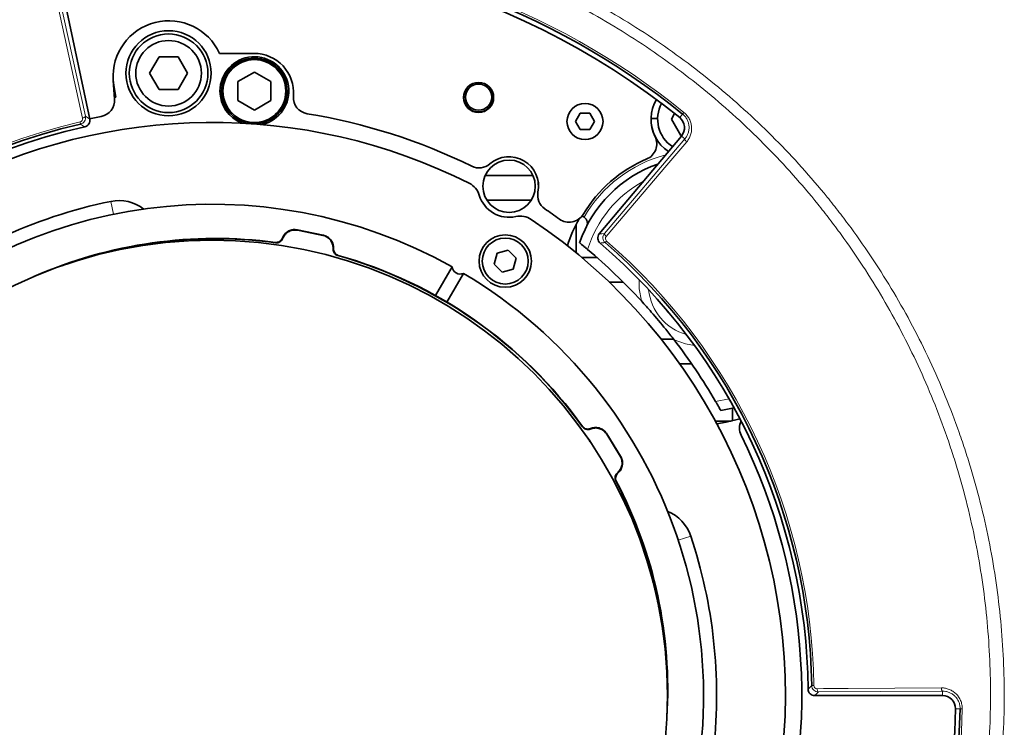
# Model space of a CAD drawing. Header units: millimetres. Extents: x 0 to 1118, y 0 to 864.
# Tile 31 of 200: x 383 to 433, y 282 to 318. Entities that reach past the tile are written whole.
import ezdxf

# ---------------------------------------------------------------- set-up
doc = ezdxf.new("R2010")
doc.units = ezdxf.units.MM

msp = doc.modelspace()

# ---------------------------------------------------------------- linework, layer by layer
at = {"color": 7, "linetype": 'Continuous', "lineweight": 35}
for p, q in [((386.439, 312.595), (384.948, 319.61)), ((389.97, 315.759), (389.489, 314.925)), ((390.933, 315.759), (389.97, 315.759)), ((391.414, 314.925), (390.933, 315.759)), ((393.044, 315.935), (394.811, 315.935)), ((389.489, 314.925), (389.97, 314.092)), ((390.933, 314.092), (391.414, 314.925)), ((393.186, 314.36), (393.186, 314.652)), ((394.817, 314.984), (393.98, 314.501)), ((395.653, 314.501), (394.817, 314.984)), ((387.704, 313.602), (387.636, 314.568)), ((387.636, 314.568), (387.665, 314.315)), ((387.665, 314.315), (387.764, 313.701)), ((389.97, 314.092), (390.933, 314.092)), ((393.98, 314.501), (393.98, 313.535)), ((395.653, 313.535), (395.653, 314.501)), ((387.764, 313.701), (387.698, 313.69)), ((396.478, 313.889), (396.562, 313.889)), ((396.806, 313.795), (396.803, 313.748)), ((393.98, 313.535), (394.817, 313.052)), ((394.817, 313.052), (395.653, 313.535)), ((386.434, 312.605), (387.029, 312.725)), ((393.751, 312.63), (393.894, 312.63)), ((395.74, 312.63), (395.883, 312.63)), ((411.397, 312.89), (411.156, 312.473)), ((411.878, 312.89), (411.397, 312.89)), ((412.119, 312.473), (411.878, 312.89)), ((415, 312.63), (415.333, 312.63)), ((416.198, 312.872), (416.037, 312.593)), ((416.037, 312.593), (416.518, 311.759)), ((411.156, 312.473), (411.397, 312.056)), ((411.878, 312.056), (412.119, 312.473)), ((411.397, 312.056), (411.878, 312.056)), ((416.546, 311.732), (412.365, 306.749)), ((416.518, 311.759), (416.568, 311.759)), ((406.558, 309.722), (408.992, 309.722)), ((409.252, 309.251), (409.259, 309.397)), ((406.649, 308.463), (408.901, 308.463)), ((411.59, 307.602), (411.496, 307.675)), ((411.633, 307.569), (411.59, 307.602)), ((411.186, 305.792), (411.186, 307.23)), ((397.003, 306.956), (398.314, 306.686)), ((398.293, 306.672), (397.016, 306.936)), ((407.169, 305.775), (407.02, 305.218)), ((407.727, 305.925), (407.169, 305.775)), ((408.135, 305.517), (407.727, 305.925)), ((404.876, 305.075), (404.034, 303.615)), ((407.02, 305.218), (407.428, 304.809)), ((407.986, 304.959), (408.135, 305.517)), ((411.469, 305.556), (412.236, 305.556)), ((405.453, 304.741), (404.611, 303.283)), ((407.428, 304.809), (407.986, 304.959)), ((412.868, 304.297), (413.584, 304.297)), ((415.514, 301.389), (416.148, 301.389)), ((416.458, 300.13), (417.069, 300.13)), ((419.22, 297.904), (418.549, 297.757)), ((419.146, 297.884), (419.146, 297.289)), ((418.273, 297.222), (419.08, 297.222)), ((413.425, 295.446), (412.741, 296.556)), ((412.747, 296.58), (413.449, 295.441)), ((423.322, 283.251), (429.827, 283.251))]:
    msp.add_line(p, q, dxfattribs=at)
at = {"color": 7, "linetype": 'Continuous', "lineweight": 18}
for p, q in [((384.724, 319.562), (386.221, 312.735)), ((416.604, 312.85), (416.455, 312.666)), ((416.673, 312.935), (416.604, 312.85)), ((385.971, 312.34), (385.946, 312.447)), ((412.629, 306.77), (416.721, 311.584)), ((416.721, 311.584), (416.546, 311.732)), ((387.652, 307.751), (387.518, 308.405)), ((397.003, 306.956), (397.016, 306.936)), ((398.293, 306.672), (398.314, 306.686)), ((412.736, 306.387), (412.665, 306.304)), ((418.282, 298.223), (418.967, 298.354)), ((412.747, 296.58), (412.741, 296.556)), ((413.425, 295.446), (413.449, 295.441)), ((417.016, 291.374), (416.384, 291.163)), ((423.284, 283.768), (423.174, 283.766)), ((429.827, 283.48), (423.509, 283.44)), ((429.827, 283.48), (429.827, 283.251)), ((430.72, 282.577), (430.484, 282.581)), ((430.83, 282.575), (430.72, 282.577))]:
    msp.add_line(p, q, dxfattribs=at)
at = {"color": 7, "linetype": 'Continuous', "lineweight": 18, "flags": 128}
for points in [[(386.07, 312.645), (386.003, 312.951), (385.735, 314.175), (384.574, 319.472)], [(386.221, 312.735), (386.219, 312.724), (386.212, 312.711), (386.199, 312.699), (386.181, 312.686), (386.158, 312.674), (386.131, 312.663), (386.101, 312.653), (386.07, 312.645)], [(386.221, 312.735), (386.33, 312.666), (386.439, 312.595)], [(416.812, 311.434), (416.788, 311.456), (416.766, 311.478), (416.748, 311.501), (416.733, 311.522), (416.723, 311.542), (416.718, 311.559), (416.717, 311.574), (416.721, 311.584)], [(416.812, 311.434), (416.609, 311.195), (415.797, 310.241), (412.72, 306.62)], [(412.365, 306.749), (412.498, 306.76), (412.629, 306.77)], [(412.72, 306.62), (412.696, 306.642), (412.675, 306.664), (412.656, 306.686), (412.642, 306.708), (412.631, 306.728), (412.626, 306.745), (412.625, 306.76), (412.629, 306.77)], [(395.899, 306.298), (395.894, 306.305), (395.885, 306.318)], [(396.256, 306.513), (396.251, 306.52), (396.242, 306.533)], [(398.845, 305.996), (398.838, 305.992), (398.824, 305.983)], [(399.087, 305.657), (399.08, 305.652), (399.067, 305.644)], [(414.505, 303.339), (414.399, 303.954), (414.4, 304.407)], [(417.204, 301.077), (416.757, 301.153), (416.17, 301.362)], [(411.51, 296.931), (411.512, 296.939), (411.515, 296.954)], [(411.912, 296.819), (411.913, 296.827), (411.917, 296.843)], [(413.312, 294.581), (413.304, 294.583), (413.288, 294.587)], [(413.231, 294.172), (413.224, 294.174), (413.208, 294.178)], [(423.452, 283.606), (423.765, 283.608), (425.018, 283.616), (429.77, 283.646)], [(423.452, 283.606), (423.453, 283.574), (423.456, 283.543), (423.462, 283.514), (423.469, 283.489), (423.477, 283.469), (423.487, 283.453), (423.498, 283.443), (423.509, 283.44)], [(429.77, 283.646), (429.771, 283.614), (429.774, 283.583), (429.78, 283.554), (429.787, 283.529), (429.795, 283.509), (429.805, 283.493), (429.816, 283.483), (429.827, 283.48)], [(423.509, 283.44), (423.416, 283.346), (423.322, 283.251)]]:
    msp.add_lwpolyline(points, dxfattribs=at)
at = {"color": 7, "linetype": 'Continuous', "lineweight": 35, "flags": 128}
msp.add_lwpolyline([(418.349, 297.083), (418.812, 297.161), (419.52, 297.346)], dxfattribs=at)
at = {"color": 7, "linetype": 'Continuous', "lineweight": 35}
for centre, radius in [((390.452, 314.925), 2.167), ((390.452, 314.925), 2), ((390.452, 314.925), 1.667), ((394.817, 314.018), 1.667), ((394.817, 314.018), 1.6), ((406.223, 313.692), 0.767), ((406.224, 313.711), 0.667), ((411.638, 312.473), 0.917), ((407.775, 309.177), 1.333), ((407.578, 305.367), 1.333), ((392.666, 283.259), 23.167), ((407.578, 305.367), 1.167)]:
    msp.add_circle(centre, radius, dxfattribs=at)
for centre, radius, start, end in [((392.666, 283.259), 38.06, 51.0278, 89.5956), ((392.666, 283.259), 37.825, 51.0278, 100.9722), ((390.463, 314.766), 2.833, 24.3608, 184), ((394.817, 314.018), 1.75, 283.2501, 180), ((394.811, 313.935), 2, 356, 90), ((406.224, 313.711), 0.75, 114.1751, 0), ((406.224, 313.711), 0.75, 0, 61.8284), ((386.873, 313.544), 0.833, 280.8297, 4), ((394.817, 314.018), 1.75, 180, 248.7499), ((397.634, 313.69), 0.833, 176, 260.7275), ((416.999, 312.574), 2, 149.6479, 206.0702), ((416.999, 312.593), 1.667, 151.5029, 237.0986), ((392.666, 283.259), 30, 63.866, 80.7275), ((416.999, 312.593), 2, 178.936, 235.9108), ((416.042, 312.155), 0.658, 320, 51.0278), ((392.666, 283.259), 29.167, 63.3472, 172.2835), ((392.666, 283.259), 29.842, 102.965, 164.6194), ((392.666, 283.259), 29.658, 102.62, 164.6675), ((414.454, 311.329), 0.833, 293.1692, 26.0702), ((407.775, 309.177), 1.5, 348.6167, 130.9019), ((406.247, 310.941), 0.833, 243.866, 310.9019), ((417.5, 304.172), 6.5, 109.3285, 160.9169), ((417.536, 304.128), 7, 113.1692, 148.8872), ((405.301, 308.433), 1, 16.7337, 63.3472), ((407.775, 309.177), 1.583, 196.7337, 282.785), ((410.062, 308.716), 0.833, 168.6167, 235.6526), ((392.666, 283.259), 25, 60.764, 134.382), ((392.666, 283.259), 25.667, 101.5694, 128.4306), ((387.931, 306.388), 2.058, 52.2958, 101.5694), ((408.347, 306.658), 1, 56.1714, 102.785), ((392.666, 283.259), 30, 53.9087, 55.6526), ((410.829, 308.175), 0.833, 233.9087, 328.8872), ((392.666, 283.259), 29.167, 354, 56.1714), ((417.406, 304.019), 7, 149.9813, 162.2574), ((392.847, 283.519), 23, 82.4088, 113.7158), ((392.847, 283.519), 22.983, 82.3689, 109.907), ((392.666, 283.259), 30.325, 0.6066, 49.3934), ((392.666, 283.259), 30.513, 0.952, 49.048), ((392.847, 283.519), 22.983, 35.7022, 74.2978), ((392.847, 283.519), 23, 35.7422, 74.2578), ((392.666, 283.259), 29.667, 42.5968, 49.9088), ((405.29, 305.125), 0.417, 186.8699, 293.1301), ((392.666, 283.259), 25, 338.6679, 59.236), ((392.666, 283.259), 29.667, 30.2912, 37.6032), ((420.333, 296.869), 0.833, 154.4318, 206.1923), ((392.666, 283.259), 30, 340.8297, 26.1923), ((392.847, 283.519), 22.983, 0.3685, 27.6311), ((392.847, 283.519), 23, 356.5597, 27.5912), ((415.063, 290.723), 2.058, 18.4306, 67.7042), ((392.666, 283.259), 25.667, 354, 18.4306), ((392.666, 283.259), 24.632, 168.3274, 258.3329), ((392.666, 283.259), 24.619, 168.3281, 258.3328), ((429.827, 282.593), 0.658, 358.9722, 90), ((392.666, 283.259), 38.06, 249.0278, 358.9722), ((392.666, 283.259), 37.825, 249.0278, 358.9722)]:
    msp.add_arc(centre, radius, start, end, dxfattribs=at)
at = {"color": 7, "linetype": 'Continuous', "lineweight": 18}
for centre, radius, start, end in [((392.666, 283.259), 38.17, 51.0278, 89.4996), ((392.666, 283.259), 29.951, 102.965, 164.6194), ((340.336, 241.625), 84.161, 56.98998, 57.16464), ((417.5, 304.172), 6.833, 104.9, 149.8702), ((417.5, 304.172), 6, 118.7143, 162.7119), ((419.932, 220.39), 86.221, 94.83511, 95.00959), ((392.666, 283.259), 30.622, 0.952, 49.048), ((417.5, 304.172), 2.638, 185.7718, 254.4282), ((417.5, 304.172), 2.167, 211.7491, 228.4509), ((362.15, 344.439), 86.053, 314.99024, 315.16506), ((392.666, 283.259), 38.17, 249.0278, 358.9722)]:
    msp.add_arc(centre, radius, start, end, dxfattribs=at)
at = {"color": 7, "linetype": 'Continuous', "lineweight": 35}
msp.add_ellipse((419.079, 297.289), major_axis=(-0.0248, 0.062), ratio=0.998896, start_param=3.211707, end_param=4.331686, dxfattribs=at)
at = {"color": 7, "linetype": 'Continuous', "lineweight": 18}
for points, knots in [([(392.937, 323.507), (394.265, 323.499), (395.584, 323.424), (398.209, 323.148), (399.513, 322.945), (401.458, 322.544), (402.105, 322.394), (403.386, 322.063), (404.02, 321.883), (405.903, 321.297), (407.134, 320.847), (409.545, 319.83), (410.727, 319.263), (412.461, 318.324), (413.033, 317.995), (414.164, 317.309), (414.724, 316.95), (416.365, 315.839), (417.416, 315.05), (419.432, 313.377), (420.397, 312.494), (422.242, 310.631), (423.121, 309.652), (424.165, 308.368), (424.372, 308.107), (424.777, 307.583), (424.976, 307.319), (425.561, 306.521), (425.938, 305.981), (427.024, 304.338), (427.691, 303.212), (428.915, 300.898), (429.471, 299.71), (430.219, 297.882), (430.454, 297.265), (430.785, 296.328), (430.891, 296.013), (431.096, 295.384), (431.194, 295.068), (431.665, 293.488), (431.978, 292.214), (432.477, 289.644), (432.663, 288.348), (432.91, 285.737), (432.97, 284.421), (432.962, 282.431), (432.943, 281.769), (432.873, 280.453), (432.821, 279.798), (432.621, 277.84), (432.424, 276.546), (431.904, 273.981), (431.582, 272.71), (431.003, 270.82), (430.793, 270.193), (430.342, 268.945), (430.102, 268.329), (429.34, 266.505), (428.775, 265.322), (427.534, 263.017), (426.859, 261.897), (425.761, 260.263), (425.382, 259.727), (424.594, 258.67), (424.186, 258.149), (422.919, 256.614), (422.032, 255.64), (420.172, 253.79), (419.2, 252.914), (417.174, 251.257), (416.118, 250.476), (414.746, 249.562), (414.469, 249.382), (413.909, 249.029), (413.626, 248.856), (412.773, 248.346), (412.197, 248.021), (410.454, 247.093), (409.268, 246.535), (406.848, 245.536), (405.615, 245.096), (403.73, 244.524), (403.095, 244.349), (402.135, 244.109), (401.813, 244.032), (401.167, 243.887), (400.842, 243.819), (399.217, 243.496), (397.91, 243.304), (395.282, 243.046), (393.961, 242.982), (391.307, 242.984), (389.991, 243.05), (387.38, 243.309), (386.085, 243.502), (383.517, 244.012), (382.244, 244.33), (380.666, 244.808), (380.351, 244.908), (379.722, 245.115), (379.408, 245.223), (378.472, 245.557), (377.855, 245.795), (376.03, 246.55), (374.845, 247.11), (372.535, 248.341), (371.411, 249.013), (369.771, 250.104), (369.233, 250.482), (368.436, 251.071), (368.173, 251.271), (367.65, 251.677), (367.39, 251.884), (366.109, 252.933), (365.133, 253.815), (363.276, 255.666), (362.396, 256.633), (360.729, 258.654), (359.944, 259.707), (358.838, 261.353), (358.481, 261.914), (357.799, 263.047), (357.473, 263.62), (356.539, 265.358), (355.976, 266.541), (354.968, 268.956), (354.523, 270.188), (353.945, 272.073), (353.767, 272.707), (353.442, 273.989), (353.294, 274.638), (352.902, 276.581), (352.706, 277.881), (352.441, 280.487), (352.372, 281.793), (352.362, 284.413), (352.421, 285.727), (352.608, 287.703), (352.686, 288.363), (352.875, 289.67), (352.986, 290.32), (353.363, 292.254), (353.676, 293.525), (354.426, 296.032), (354.861, 297.267), (355.608, 299.093), (355.873, 299.697), (356.293, 300.596), (356.438, 300.895), (356.733, 301.488), (356.884, 301.782), (357.657, 303.242), (358.328, 304.371), (359.774, 306.554), (360.549, 307.608), (362.202, 309.642), (363.081, 310.621), (364.246, 311.798), (364.482, 312.031), (364.96, 312.49), (365.201, 312.716), (365.932, 313.384), (366.428, 313.816), (367.945, 315.073), (368.993, 315.858), (371.162, 317.324), (372.282, 318.004), (374.019, 318.946), (374.607, 319.246), (375.503, 319.677), (375.804, 319.817), (376.408, 320.088), (376.711, 320.22), (378.23, 320.86), (379.464, 321.309), (381.964, 322.085), (383.232, 322.412), (385.802, 322.942), (387.104, 323.145), (389.744, 323.424), (391.067, 323.499), (392.395, 323.507)], [0, 0, 0, 0, 0.015625, 0.015625, 0.03125, 0.03125, 0.039062, 0.039062, 0.046875, 0.046875, 0.0625, 0.0625, 0.078125, 0.078125, 0.085937, 0.085937, 0.09375, 0.09375, 0.109375, 0.109375, 0.125, 0.125, 0.140625, 0.140625, 0.144531, 0.144531, 0.148437, 0.148437, 0.15625, 0.15625, 0.171875, 0.171875, 0.1875, 0.1875, 0.195312, 0.195312, 0.199219, 0.199219, 0.203125, 0.203125, 0.21875, 0.21875, 0.234375, 0.234375, 0.25, 0.25, 0.257812, 0.257812, 0.265625, 0.265625, 0.28125, 0.28125, 0.296875, 0.296875, 0.304687, 0.304687, 0.3125, 0.3125, 0.328125, 0.328125, 0.34375, 0.34375, 0.351562, 0.351562, 0.359375, 0.359375, 0.375, 0.375, 0.390625, 0.390625, 0.40625, 0.40625, 0.410156, 0.410156, 0.414062, 0.414062, 0.421875, 0.421875, 0.4375, 0.4375, 0.453125, 0.453125, 0.460937, 0.460937, 0.464844, 0.464844, 0.46875, 0.46875, 0.484375, 0.484375, 0.5, 0.5, 0.515625, 0.515625, 0.53125, 0.53125, 0.546875, 0.546875, 0.550781, 0.550781, 0.554687, 0.554687, 0.5625, 0.5625, 0.578125, 0.578125, 0.59375, 0.59375, 0.601562, 0.601562, 0.605469, 0.605469, 0.609375, 0.609375, 0.625, 0.625, 0.640625, 0.640625, 0.65625, 0.65625, 0.664062, 0.664062, 0.671875, 0.671875, 0.6875, 0.6875, 0.703125, 0.703125, 0.710937, 0.710937, 0.71875, 0.71875, 0.734375, 0.734375, 0.75, 0.75, 0.765625, 0.765625, 0.773438, 0.773438, 0.78125, 0.78125, 0.796875, 0.796875, 0.8125, 0.8125, 0.820313, 0.820313, 0.824219, 0.824219, 0.828125, 0.828125, 0.84375, 0.84375, 0.859375, 0.859375, 0.875, 0.875, 0.878906, 0.878906, 0.882813, 0.882813, 0.890625, 0.890625, 0.90625, 0.90625, 0.921875, 0.921875, 0.929688, 0.929688, 0.933594, 0.933594, 0.9375, 0.9375, 0.953125, 0.953125, 0.96875, 0.96875, 0.984375, 0.984375, 1, 1, 1, 1]), ([(392.333, 323.001), (391.026, 322.99), (389.723, 322.914), (387.126, 322.634), (385.845, 322.432), (383.318, 321.905), (382.071, 321.58), (379.612, 320.811), (378.399, 320.366), (376.905, 319.732), (376.608, 319.601), (376.014, 319.332), (375.719, 319.194), (374.838, 318.768), (374.26, 318.47), (372.554, 317.538), (371.453, 316.865), (369.324, 315.415), (368.295, 314.639), (366.807, 313.397), (366.32, 312.97), (365.603, 312.31), (365.367, 312.086), (364.898, 311.633), (364.666, 311.402), (363.524, 310.24), (362.663, 309.273), (361.044, 307.264), (360.286, 306.223), (358.872, 304.069), (358.216, 302.955), (357.462, 301.516), (357.314, 301.226), (357.026, 300.64), (356.885, 300.346), (356.474, 299.459), (356.216, 298.863), (355.488, 297.063), (355.063, 295.846), (354.334, 293.376), (354.029, 292.124), (353.662, 290.219), (353.555, 289.58), (353.372, 288.293), (353.296, 287.643), (353.115, 285.698), (353.059, 284.405), (353.07, 281.826), (353.138, 280.54), (353.399, 277.974), (353.591, 276.695), (353.976, 274.782), (354.12, 274.143), (354.439, 272.882), (354.613, 272.257), (355.18, 270.4), (355.616, 269.187), (356.603, 266.808), (357.155, 265.642), (358.07, 263.93), (358.389, 263.365), (358.891, 262.527), (359.063, 262.249), (359.412, 261.698), (359.589, 261.425), (360.493, 260.073), (361.263, 259.035), (362.898, 257.042), (363.763, 256.087), (365.586, 254.261), (366.544, 253.39), (367.803, 252.356), (368.058, 252.151), (368.572, 251.75), (368.831, 251.553), (369.613, 250.972), (370.143, 250.599), (371.754, 249.521), (372.859, 248.858), (375.13, 247.642), (376.296, 247.089), (378.091, 246.344), (378.698, 246.109), (379.619, 245.779), (379.928, 245.672), (380.546, 245.468), (380.856, 245.369), (382.409, 244.897), (383.662, 244.583), (386.189, 244.079), (387.463, 243.889), (390.032, 243.633), (391.327, 243.567), (393.939, 243.565), (395.24, 243.629), (397.826, 243.883), (399.112, 244.073), (400.711, 244.392), (401.031, 244.46), (401.667, 244.603), (401.984, 244.678), (402.929, 244.916), (403.553, 245.089), (405.408, 245.653), (406.621, 246.087), (409.001, 247.074), (410.167, 247.625), (411.882, 248.542), (412.447, 248.862), (413.286, 249.365), (413.565, 249.536), (414.115, 249.885), (414.387, 250.063), (415.736, 250.965), (416.773, 251.735), (418.764, 253.371), (419.719, 254.235), (421.544, 256.06), (422.416, 257.021), (423.658, 258.534), (424.059, 259.048), (424.832, 260.09), (425.204, 260.619), (426.28, 262.23), (426.943, 263.335), (428.159, 265.605), (428.712, 266.771), (429.46, 268.568), (429.695, 269.174), (430.137, 270.403), (430.342, 271.021), (430.909, 272.882), (431.225, 274.134), (431.735, 276.659), (431.928, 277.933), (432.125, 279.86), (432.176, 280.505), (432.245, 281.8), (432.264, 282.451), (432.274, 284.41), (432.216, 285.706), (431.978, 288.277), (431.797, 289.552), (431.312, 292.083), (431.008, 293.339), (430.549, 294.896), (430.454, 295.207), (430.254, 295.827), (430.15, 296.137), (429.828, 297.061), (429.599, 297.669), (428.87, 299.471), (428.327, 300.642), (427.133, 302.924), (426.48, 304.035), (425.418, 305.657), (425.05, 306.19), (424.476, 306.978), (424.282, 307.239), (423.885, 307.757), (423.683, 308.014), (422.661, 309.282), (421.799, 310.249), (419.991, 312.089), (419.044, 312.962), (417.066, 314.616), (416.035, 315.396), (414.423, 316.495), (413.873, 316.85), (412.762, 317.529), (412.201, 317.854), (410.496, 318.784), (409.336, 319.346), (406.965, 320.353), (405.755, 320.799), (403.903, 321.38), (403.28, 321.559), (402.02, 321.887), (401.383, 322.036), (399.47, 322.435), (398.186, 322.637), (395.604, 322.914), (394.306, 322.99), (392.999, 323.001)], [0, 0, 0, 0, 0.015625, 0.015625, 0.03125, 0.03125, 0.046875, 0.046875, 0.0625, 0.0625, 0.066406, 0.066406, 0.070312, 0.070312, 0.078125, 0.078125, 0.09375, 0.09375, 0.109375, 0.109375, 0.117187, 0.117187, 0.121094, 0.121094, 0.125, 0.125, 0.140625, 0.140625, 0.15625, 0.15625, 0.171875, 0.171875, 0.175781, 0.175781, 0.179687, 0.179687, 0.1875, 0.1875, 0.203125, 0.203125, 0.21875, 0.21875, 0.226562, 0.226562, 0.234375, 0.234375, 0.25, 0.25, 0.265625, 0.265625, 0.28125, 0.28125, 0.289062, 0.289062, 0.296875, 0.296875, 0.3125, 0.3125, 0.328125, 0.328125, 0.335937, 0.335937, 0.339844, 0.339844, 0.34375, 0.34375, 0.359375, 0.359375, 0.375, 0.375, 0.390625, 0.390625, 0.394531, 0.394531, 0.398438, 0.398438, 0.40625, 0.40625, 0.421875, 0.421875, 0.4375, 0.4375, 0.445313, 0.445313, 0.449219, 0.449219, 0.453125, 0.453125, 0.46875, 0.46875, 0.484375, 0.484375, 0.5, 0.5, 0.515625, 0.515625, 0.53125, 0.53125, 0.535156, 0.535156, 0.539063, 0.539063, 0.546875, 0.546875, 0.5625, 0.5625, 0.578125, 0.578125, 0.585938, 0.585938, 0.589844, 0.589844, 0.59375, 0.59375, 0.609375, 0.609375, 0.625, 0.625, 0.640625, 0.640625, 0.648438, 0.648438, 0.65625, 0.65625, 0.671875, 0.671875, 0.6875, 0.6875, 0.695313, 0.695313, 0.703125, 0.703125, 0.71875, 0.71875, 0.734375, 0.734375, 0.742188, 0.742188, 0.75, 0.75, 0.765625, 0.765625, 0.78125, 0.78125, 0.796875, 0.796875, 0.800781, 0.800781, 0.804688, 0.804688, 0.8125, 0.8125, 0.828125, 0.828125, 0.84375, 0.84375, 0.851563, 0.851563, 0.855469, 0.855469, 0.859375, 0.859375, 0.875, 0.875, 0.890625, 0.890625, 0.90625, 0.90625, 0.914063, 0.914063, 0.921875, 0.921875, 0.9375, 0.9375, 0.953125, 0.953125, 0.960938, 0.960938, 0.96875, 0.96875, 0.984375, 0.984375, 1, 1, 1, 1]), ([(385.946, 312.447), (385.99, 312.457), (386.028, 312.486), (386.072, 312.559), (386.079, 312.604), (386.07, 312.645)], [0, 0, 0, 0, 0.5, 0.5, 1, 1, 1, 1]), ([(386.221, 312.735), (386.23, 312.693), (386.231, 312.649), (386.216, 312.565), (386.2, 312.524), (386.155, 312.451), (386.124, 312.419), (386.054, 312.368), (386.014, 312.35), (385.971, 312.34)], [0, 0, 0, 0, 0.25, 0.25, 0.5, 0.5, 0.75, 0.75, 1, 1, 1, 1]), ([(416.721, 311.584), (416.758, 311.628), (416.791, 311.674), (416.846, 311.773), (416.87, 311.826), (416.906, 311.934), (416.919, 311.99), (416.933, 312.105), (416.935, 312.164), (416.927, 312.281), (416.917, 312.34), (416.884, 312.456), (416.862, 312.512), (416.807, 312.62), (416.773, 312.672), (416.696, 312.767), (416.652, 312.81), (416.604, 312.85)], [0, 0, 0, 0, 0.125, 0.125, 0.25, 0.25, 0.375, 0.375, 0.5, 0.5, 0.625, 0.625, 0.75, 0.75, 0.875, 0.875, 1, 1, 1, 1]), ([(416.673, 312.935), (416.729, 312.889), (416.78, 312.838), (416.871, 312.727), (416.911, 312.666), (416.977, 312.539), (417.003, 312.473), (417.042, 312.337), (417.054, 312.267), (417.065, 312.128), (417.063, 312.058), (417.047, 311.92), (417.032, 311.854), (416.989, 311.724), (416.961, 311.66), (416.895, 311.542), (416.856, 311.486), (416.812, 311.434)], [0, 0, 0, 0, 0.125, 0.125, 0.25, 0.25, 0.375, 0.375, 0.5, 0.5, 0.625, 0.625, 0.75, 0.75, 0.875, 0.875, 1, 1, 1, 1]), ([(412.665, 306.304), (412.598, 306.362), (412.557, 306.445), (412.548, 306.575), (412.553, 306.618), (412.58, 306.7), (412.601, 306.737), (412.629, 306.77)], [0, 0, 0, 0, 0.5, 0.5, 0.75, 0.75, 1, 1, 1, 1]), ([(412.72, 306.62), (412.692, 306.588), (412.678, 306.546), (412.682, 306.459), (412.702, 306.417), (412.736, 306.387)], [0, 0, 0, 0, 0.5, 0.5, 1, 1, 1, 1]), ([(423.509, 283.44), (423.465, 283.44), (423.422, 283.448), (423.343, 283.48), (423.306, 283.504), (423.244, 283.564), (423.219, 283.6), (423.184, 283.679), (423.175, 283.722), (423.174, 283.766)], [0, 0, 0, 0, 0.25, 0.25, 0.5, 0.5, 0.75, 0.75, 1, 1, 1, 1]), ([(423.284, 283.768), (423.285, 283.723), (423.305, 283.68), (423.367, 283.621), (423.409, 283.605), (423.452, 283.606)], [0, 0, 0, 0, 0.5, 0.5, 1, 1, 1, 1]), ([(429.77, 283.646), (429.838, 283.646), (429.906, 283.64), (430.038, 283.615), (430.105, 283.596), (430.232, 283.545), (430.293, 283.513), (430.408, 283.438), (430.463, 283.395), (430.563, 283.297), (430.608, 283.243), (430.688, 283.127), (430.722, 283.063), (430.777, 282.931), (430.798, 282.863), (430.825, 282.72), (430.831, 282.648), (430.83, 282.575)], [0, 0, 0, 0, 0.125, 0.125, 0.25, 0.25, 0.375, 0.375, 0.5, 0.5, 0.625, 0.625, 0.75, 0.75, 0.875, 0.875, 1, 1, 1, 1]), ([(430.72, 282.577), (430.721, 282.639), (430.716, 282.701), (430.692, 282.822), (430.675, 282.881), (430.628, 282.992), (430.598, 283.046), (430.53, 283.145), (430.492, 283.19), (430.408, 283.271), (430.361, 283.308), (430.264, 283.37), (430.213, 283.397), (430.106, 283.439), (430.051, 283.455), (429.94, 283.475), (429.884, 283.48), (429.827, 283.48)], [0, 0, 0, 0, 0.125, 0.125, 0.25, 0.25, 0.375, 0.375, 0.5, 0.5, 0.625, 0.625, 0.75, 0.75, 0.875, 0.875, 1, 1, 1, 1])]:
    msp.add_open_spline(points, degree=3, knots=knots, dxfattribs=at)
at = {"color": 7, "linetype": 'Continuous', "lineweight": 35}
for points, knots in [([(386.439, 312.595), (386.448, 312.553), (386.449, 312.509), (386.433, 312.424), (386.417, 312.382), (386.347, 312.273), (386.271, 312.22), (386.186, 312.201)], [0, 0, 0, 0, 0.25, 0.25, 0.5, 0.5, 1, 1, 1, 1]), ([(411.724, 307.153), (411.724, 307.153), (411.748, 307.199), (411.771, 307.288), (411.75, 307.41), (411.704, 307.503), (411.657, 307.547), (411.633, 307.569)], [0, 0, 0, 0, 0.003676, 0.387647, 0.6572, 0.827955, 1, 1, 1, 1]), ([(397.003, 306.956), (396.987, 306.959), (396.897, 306.976), (396.728, 306.968), (396.517, 306.885), (396.34, 306.737), (396.275, 306.601), (396.242, 306.533)], [0, 0, 0, 0, 0.0517, 0.288772, 0.525843, 0.762922, 1, 1, 1, 1]), ([(397.016, 306.936), (396.941, 306.944), (396.792, 306.96), (396.573, 306.887), (396.39, 306.752), (396.295, 306.613), (396.262, 306.528), (396.256, 306.513)], [0, 0, 0, 0, 0.237286, 0.474572, 0.711849, 0.949121, 1, 1, 1, 1]), ([(398.824, 305.983), (398.821, 306.058), (398.814, 306.209), (398.71, 306.414), (398.55, 306.575), (398.397, 306.648), (398.309, 306.669), (398.293, 306.672)], [0, 0, 0, 0, 0.23728, 0.474561, 0.711834, 0.949109, 1, 1, 1, 1]), ([(398.314, 306.686), (398.33, 306.682), (398.418, 306.662), (398.571, 306.588), (398.731, 306.427), (398.835, 306.222), (398.841, 306.071), (398.845, 305.996)], [0, 0, 0, 0, 0.0517, 0.288772, 0.525843, 0.762922, 1, 1, 1, 1]), ([(412.403, 306.282), (412.37, 306.31), (412.343, 306.345), (412.303, 306.422), (412.291, 306.464), (412.281, 306.593), (412.308, 306.682), (412.365, 306.749)], [0, 0, 0, 0, 0.25, 0.25, 0.5, 0.5, 1, 1, 1, 1]), ([(396.242, 306.533), (396.242, 306.533), (396.229, 306.498), (396.191, 306.431), (396.105, 306.358), (395.998, 306.314), (395.923, 306.316), (395.885, 306.318)], [0, 0, 0, 0, 0.001554, 0.251159, 0.500766, 0.750383, 1, 1, 1, 1]), ([(396.256, 306.513), (396.248, 306.494), (396.224, 306.441), (396.16, 306.367), (396.061, 306.31), (395.97, 306.292), (395.916, 306.297), (395.899, 306.298)], [0, 0, 0, 0, 0.1395286, 0.3890218, 0.6385058, 0.8879868, 1, 1, 1, 1]), ([(411.771, 305.955), (411.733, 305.987), (411.645, 306.061), (411.518, 306.166), (411.416, 306.25), (411.365, 306.291), (411.36, 306.295), (411.358, 306.297)], [0, 0, 0, 0, 0.18479, 0.426067, 0.654141, 0.866051, 1, 1, 1, 1]), ([(399.067, 305.644), (399.032, 305.658), (398.962, 305.685), (398.881, 305.768), (398.831, 305.869), (398.822, 305.945), (398.824, 305.983), (398.824, 305.983)], [0, 0, 0, 0, 0.249711, 0.499423, 0.749125, 0.998825, 1, 1, 1, 1]), ([(398.845, 305.996), (398.845, 305.996), (398.843, 305.958), (398.851, 305.882), (398.901, 305.78), (398.982, 305.698), (399.052, 305.67), (399.087, 305.657)], [0, 0, 0, 0, 0.001554, 0.251159, 0.500766, 0.750383, 1, 1, 1, 1]), ([(414.505, 303.339), (414.674, 303.151), (415.098, 302.683), (415.656, 302.019), (416.029, 301.541), (416.17, 301.362)], [0, 0, 0, 0, 0.294687, 0.734697, 1, 1, 1, 1]), ([(418.549, 297.757), (418.548, 297.759), (418.545, 297.764), (418.516, 297.815), (418.462, 297.911), (418.388, 298.041), (418.324, 298.151), (418.288, 298.213), (418.282, 298.223)], [0, 0, 0, 0, 0.1317789, 0.3275105, 0.5263485, 0.7352166, 0.9578657, 1, 1, 1, 1]), ([(411.327, 296.988), (411.311, 297.009), (411.287, 297.041), (411.258, 297.08), (411.239, 297.106), (411.224, 297.127), (411.212, 297.142), (411.205, 297.152), (411.205, 297.152), (411.204, 297.153)], [0, 0, 0, 0, 0.249708, 0.377143, 0.499782, 0.625655, 0.749894, 0.874854, 1, 1, 1, 1]), ([(411.447, 296.823), (411.445, 296.826), (411.442, 296.829), (411.427, 296.851), (411.406, 296.88), (411.378, 296.917), (411.349, 296.957), (411.334, 296.978), (411.327, 296.988)], [0, 0, 0, 0, 0.249269, 0.373334, 0.499694, 0.749083, 0.874348, 1, 1, 1, 1]), ([(411.912, 296.819), (411.892, 296.812), (411.837, 296.792), (411.739, 296.789), (411.63, 296.821), (411.554, 296.876), (411.521, 296.918), (411.51, 296.931)], [0, 0, 0, 0, 0.139529, 0.389022, 0.638506, 0.887987, 1, 1, 1, 1]), ([(411.515, 296.954), (411.525, 296.941), (411.559, 296.899), (411.635, 296.845), (411.744, 296.812), (411.842, 296.816), (411.897, 296.836), (411.917, 296.843)], [0, 0, 0, 0, 0.1114547, 0.3608419, 0.610232, 0.8596313, 1, 1, 1, 1]), ([(412.741, 296.556), (412.695, 296.616), (412.604, 296.736), (412.401, 296.845), (412.178, 296.885), (412.011, 296.859), (411.927, 296.825), (411.912, 296.819)], [0, 0, 0, 0, 0.237286, 0.474572, 0.711849, 0.949121, 1, 1, 1, 1]), ([(412.747, 296.58), (412.738, 296.594), (412.688, 296.67), (412.566, 296.788), (412.361, 296.884), (412.132, 296.911), (411.989, 296.865), (411.917, 296.843)], [0, 0, 0, 0, 0.0517, 0.288772, 0.525843, 0.762922, 1, 1, 1, 1]), ([(411.889, 296.189), (411.874, 296.212), (411.85, 296.246), (411.823, 296.287), (411.8, 296.32), (411.785, 296.342), (411.778, 296.352), (411.777, 296.353), (411.777, 296.354)], [0, 0, 0, 0, 0.24958, 0.374887, 0.499864, 0.749268, 0.874572, 1, 1, 1, 1]), ([(411.998, 296.026), (411.991, 296.035), (411.979, 296.055), (411.951, 296.095), (411.926, 296.133), (411.905, 296.165), (411.894, 296.181), (411.889, 296.189)], [0, 0, 0, 0, 0.249673, 0.499558, 0.749451, 0.874701, 1, 1, 1, 1]), ([(412.005, 296.015), (412.005, 296.015), (412.004, 296.015), (412, 296.022), (411.998, 296.026)], [0, 0, 0, 0, 0.501081, 1, 1, 1, 1]), ([(413.288, 294.587), (413.341, 294.641), (413.446, 294.749), (413.524, 294.966), (413.53, 295.193), (413.479, 295.354), (413.433, 295.432), (413.425, 295.446)], [0, 0, 0, 0, 0.23728, 0.474561, 0.711834, 0.949109, 1, 1, 1, 1]), ([(413.312, 294.581), (413.324, 294.592), (413.392, 294.652), (413.491, 294.79), (413.555, 295.007), (413.548, 295.238), (413.482, 295.373), (413.449, 295.441)], [0, 0, 0, 0, 0.051687, 0.288758, 0.525832, 0.762916, 1, 1, 1, 1]), ([(413.208, 294.178), (413.194, 294.213), (413.166, 294.283), (413.171, 294.398), (413.21, 294.504), (413.26, 294.563), (413.288, 294.587), (413.288, 294.587)], [0, 0, 0, 0, 0.249711, 0.499423, 0.749125, 0.998825, 1, 1, 1, 1]), ([(413.312, 294.581), (413.312, 294.581), (413.283, 294.557), (413.233, 294.498), (413.194, 294.392), (413.189, 294.277), (413.217, 294.207), (413.231, 294.172)], [0, 0, 0, 0, 0.001554, 0.251159, 0.500766, 0.750383, 1, 1, 1, 1]), ([(413.426, 293.54), (413.425, 293.542), (413.423, 293.546), (413.423, 293.547), (413.423, 293.547)], [0, 0, 0, 0, 0.5, 1, 1, 1, 1]), ([(415.106, 289.014), (415.1, 289.039), (415.087, 289.09), (415.068, 289.162), (415.052, 289.223), (415.035, 289.285), (415.022, 289.335), (415.02, 289.341), (415.019, 289.344)], [0, 0, 0, 0, 0.125125, 0.250143, 0.375099, 0.500228, 0.749834, 1, 1, 1, 1]), ([(415.188, 288.685), (415.188, 288.688), (415.186, 288.694), (415.174, 288.742), (415.159, 288.804), (415.144, 288.866), (415.129, 288.925), (415.116, 288.976), (415.11, 289.001), (415.106, 289.014)], [0, 0, 0, 0, 0.25017, 0.499737, 0.629811, 0.749731, 0.874713, 0.937341, 1, 1, 1, 1]), ([(415.391, 287.759), (415.386, 287.784), (415.376, 287.836), (415.361, 287.908), (415.349, 287.97), (415.335, 288.033), (415.325, 288.084), (415.323, 288.09), (415.323, 288.093)], [0, 0, 0, 0, 0.125125, 0.250143, 0.375099, 0.500228, 0.749834, 1, 1, 1, 1]), ([(415.455, 287.426), (415.454, 287.429), (415.453, 287.434), (415.444, 287.483), (415.433, 287.546), (415.421, 287.608), (415.409, 287.669), (415.399, 287.72), (415.394, 287.746), (415.391, 287.759)], [0, 0, 0, 0, 0.2501698, 0.4997371, 0.6298115, 0.7497308, 0.8747133, 0.9373414, 1, 1, 1, 1]), ([(423.322, 283.251), (423.278, 283.251), (423.235, 283.259), (423.155, 283.292), (423.118, 283.317), (423.026, 283.408), (422.99, 283.493), (422.989, 283.58)], [0, 0, 0, 0, 0.25, 0.25, 0.5, 0.5, 1, 1, 1, 1])]:
    msp.add_open_spline(points, degree=3, knots=knots, dxfattribs=at)

doc.saveas('drawing.dxf')
